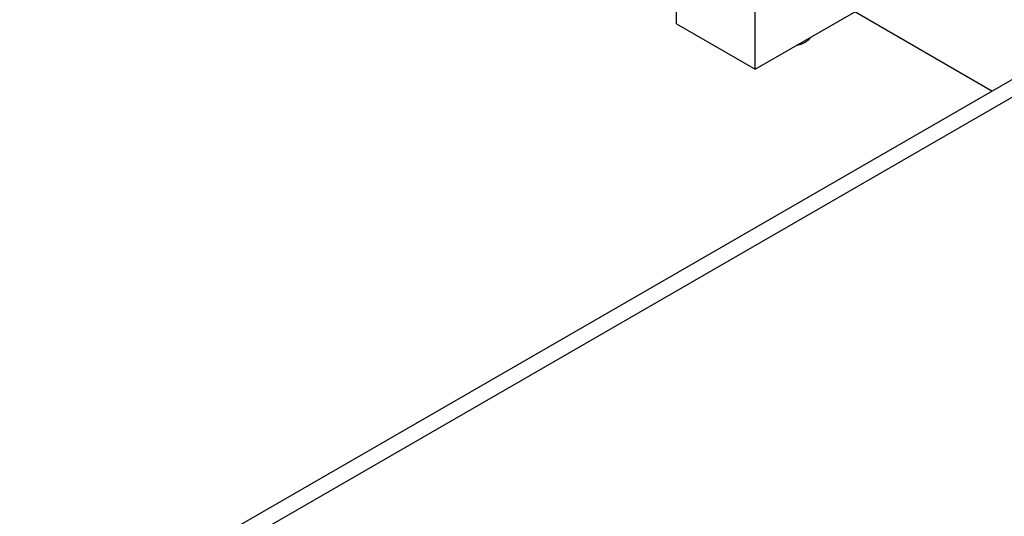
# Model space of a CAD drawing. Header units: inches. Extents: x 0 to 34, y 0 to 22.
# Tile 32 of 53: x 23.127 to 24.222, y 17.328 to 17.881. Entities that reach past the tile are written whole.
import ezdxf

# ---------------------------------------------------------------- set-up
doc = ezdxf.new("R2010")
doc.units = ezdxf.units.IN
doc.header["$LTSCALE"] = 1.87
doc.header["$MEASUREMENT"] = 0
doc.layers.get('0').update_dxf_attribs({"linetype": 'CONTINUOUS'})
doc.layers.add('02___PRT_ALL_AXES', color=7, linetype='CONTINUOUS')

msp = doc.modelspace()

# ---------------------------------------------------------------- linework, layer by layer
at = {"color": 7, "linetype": 'CONTINUOUS'}
for p, q in [((25.0213, 18.2709), (22.8338, 17.0078)), ((25.0509, 18.268), (22.8633, 17.0049)), ((23.8571, 17.8761), (23.8571, 18.033)), ((23.9448, 17.8255), (23.9448, 17.9598)), ((23.9448, 17.8255), (24.0743, 17.9002)), ((24.208, 17.8013), (24.0555, 17.8894)), ((23.8571, 17.8761), (23.9448, 17.8255))]:
    msp.add_line(p, q, dxfattribs=at)
at = {"layer": '02___PRT_ALL_AXES', "color": 7, "linetype": 'CONTINUOUS'}
msp.add_line((24.0063, 17.8608), (24.0063, 17.861), dxfattribs=at)
for points, knots in [([(24.0005, 17.8558), (24.0011, 17.8562), (24.0033, 17.8575), (24.0052, 17.8593), (24.0064, 17.8608)], [0, 0, 0, 0, 0.269062, 1, 1, 1, 1]), ([(23.9916, 17.8523), (23.9924, 17.8526), (23.9955, 17.8534), (23.9985, 17.8547), (24.0005, 17.8558)], [0, 0, 0, 0, 0.263958, 1, 1, 1, 1])]:
    msp.add_open_spline(points, degree=3, knots=knots, dxfattribs=at)

doc.saveas('drawing.dxf')
